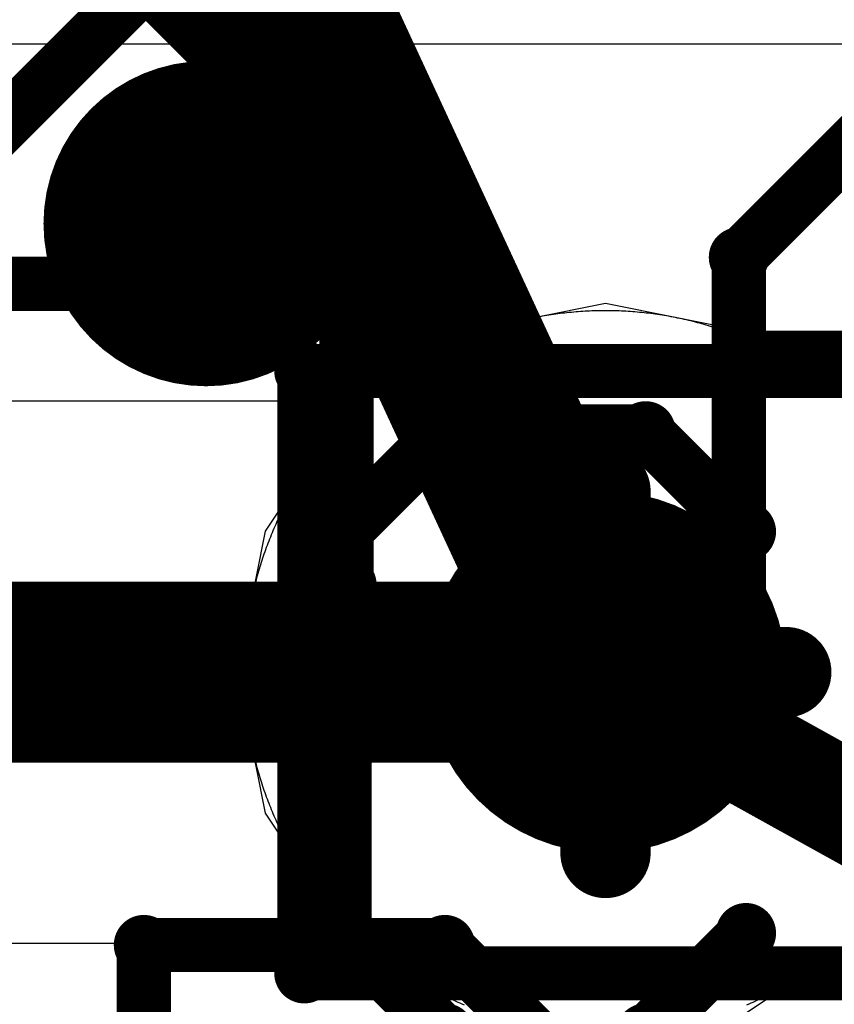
# Model space of a CAD drawing. Extents: x -1.5 to 9, y -3 to 5.
# Tile 67 of 256: x 0.4007 to 0.4458, y 1.299 to 1.3535. Entities that reach past the tile are written whole.
import ezdxf

# ---------------------------------------------------------------- set-up
doc = ezdxf.new("R2010")
doc.units = 0
doc.layers.get('0').update_dxf_attribs({"linetype": 'CONTINUOUS'})
for name, color, linetype in [('qfn16-30-34-a_backdrills_drill_3_4', 1, 'CONTINUOUS'), ('qfn16-30-34-a_copper_signal_1', 1, 'CONTINUOUS'), ('qfn16-30-34-a_copper_signal_2', 1, 'CONTINUOUS'), ('qfn16-30-34-a_copper_signal_bot', 5, 'CONTINUOUS'), ('qfn16-30-34-a_copper_signal_top', 1, 'CONTINUOUS'), ('qfn16-30-34-a_drawing_1', 1, 'CONTINUOUS'), ('qfn16-30-34-a_drawing_4', 1, 'CONTINUOUS'), ('qfn16-30-34-a_drillmap_1', 1, 'CONTINUOUS'), ('qfn16-30-34-a_drillmap_4', 1, 'CONTINUOUS'), ('qfn16-30-34-a_mechanical_19', 1, 'CONTINUOUS'), ('qfn16-30-34-a_pth_drill', 1, 'CONTINUOUS')]:
    doc.layers.add(name, color=color, linetype=linetype)

# ---------------------------------------------------------------- blocks, each defined once
blk = doc.blocks.new('D22')
at = {"const_width": 0.003}
blk.add_lwpolyline([(-0.0015, 0, 1), (0.0015, 0, 1)], format="xyb", close=True, dxfattribs=at)
blk = doc.blocks.new('D28')
at = {"const_width": 0.009}
blk.add_lwpolyline([(-0.0045, 0, 1), (0.0045, 0, 1)], format="xyb", close=True, dxfattribs=at)
blk = doc.blocks.new('D29')
at = {"const_width": 0.01}
blk.add_lwpolyline([(-0.005, 0, 1), (0.005, 0, 1)], format="xyb", close=True, dxfattribs=at)
blk = doc.blocks.new('D20')
at = {"const_width": 0.005}
blk.add_lwpolyline([(-0.0025, 0, 1), (0.0025, 0, 1)], format="xyb", close=True, dxfattribs=at)
blk = doc.blocks.new('D55')
at = {"const_width": 0.005}
blk.add_lwpolyline([(-0.0025, 0, 1), (0.0025, 0, 1)], format="xyb", close=True, dxfattribs=at)
blk = doc.blocks.new('D63')
at = {"const_width": 0.004}
blk.add_lwpolyline([(-0.002, 0, 1), (0.002, 0, 1)], format="xyb", close=True, dxfattribs=at)
blk = doc.blocks.new('D65')
at = {"const_width": 0.005005}
blk.add_lwpolyline([(-0.002502, 0, 1), (0.002502, 0, 1)], format="xyb", close=True, dxfattribs=at)
blk = doc.blocks.new('D66')
at = {"const_width": 0.005005}
blk.add_lwpolyline([(-0.002502, 0, 1), (0.002502, 0, 1)], format="xyb", close=True, dxfattribs=at)
blk = doc.blocks.new('D69')
at = {"const_width": 0.001667}
blk.add_lwpolyline([(-0.000833, 0, 1), (0.000833, 0, 1)], format="xyb", close=True, dxfattribs=at)
blk = doc.blocks.new('D44')
at = {"const_width": 0.0025}
blk.add_lwpolyline([(-0.00125, 0, 1), (0.00125, 0, 1)], format="xyb", close=True, dxfattribs=at)

msp = doc.modelspace()

# ---------------------------------------------------------------- linework, layer by layer
at = {"layer": 'qfn16-30-34-a_copper_signal_1', "color": 1}
for points in [[(0.433107, 1.337429), (0.432981, 1.337429), (0.432856, 1.337428), (0.43273, 1.337426), (0.432604, 1.337423), (0.432479, 1.337419), (0.432353, 1.337415), (0.432228, 1.33741), (0.432102, 1.337404), (0.431976, 1.337397), (0.431851, 1.33739), (0.431726, 1.337381), (0.4316, 1.337372), (0.431475, 1.337363), (0.43135, 1.337352), (0.431225, 1.337341), (0.4311, 1.337328), (0.430975, 1.337315), (0.43085, 1.337302), (0.430725, 1.337287), (0.4306, 1.337272), (0.430476, 1.337255), (0.430351, 1.337238), (0.430227, 1.337221), (0.430102, 1.337202), (0.429978, 1.337183), (0.429854, 1.337163), (0.42973, 1.337142), (0.429606, 1.337121), (0.429483, 1.337098), (0.429359, 1.337075), (0.429236, 1.337051), (0.429113, 1.337026), (0.42899, 1.337001), (0.428867, 1.336975), (0.428744, 1.336948), (0.428622, 1.33692), (0.428499, 1.336891), (0.428377, 1.336862), (0.428255, 1.336832), (0.428133, 1.336801), (0.428012, 1.336769), (0.42789, 1.336737), (0.427769, 1.336704), (0.427648, 1.33667), (0.427527, 1.336635), (0.427406, 1.3366), (0.427286, 1.336563), (0.427166, 1.336527), (0.427046, 1.336489), (0.426926, 1.33645), (0.426807, 1.336411), (0.426688, 1.336371), (0.426569, 1.336331), (0.42645, 1.336289), (0.426332, 1.336247), (0.426214, 1.336204), (0.426096, 1.33616), (0.425979, 1.336116), (0.425861, 1.336071), (0.425744, 1.336025), (0.425628, 1.335978), (0.425511, 1.335931), (0.425395, 1.335883), (0.425279, 1.335834), (0.425164, 1.335784), (0.425049, 1.335734), (0.424934, 1.335683), (0.424819, 1.335631), (0.424705, 1.335579), (0.424591, 1.335526), (0.424478, 1.335472), (0.424365, 1.335417), (0.424252, 1.335362), (0.424139, 1.335306), (0.424027, 1.335249), (0.423915, 1.335192), (0.423804, 1.335134), (0.423693, 1.335075), (0.423582, 1.335016), (0.423472, 1.334955), (0.423362, 1.334895), (0.423252, 1.334833), (0.423143, 1.334771), (0.423034, 1.334708), (0.422926, 1.334644), (0.422818, 1.33458), (0.422711, 1.334515), (0.422603, 1.334449), (0.422497, 1.334383), (0.42239, 1.334316), (0.422284, 1.334248), (0.422179, 1.33418), (0.422074, 1.334111), (0.421969, 1.334041), (0.421865, 1.333971), (0.421762, 1.3339), (0.421658, 1.333828), (0.421555, 1.333756), (0.421453, 1.333683), (0.421351, 1.33361), (0.42125, 1.333535), (0.421149, 1.333461), (0.421048, 1.333385), (0.420948, 1.333309), (0.420849, 1.333232), (0.42075, 1.333155), (0.420651, 1.333077), (0.420553, 1.332998), (0.420455, 1.332919), (0.420358, 1.33284), (0.420262, 1.332759), (0.420166, 1.332678), (0.42007, 1.332597), (0.419975, 1.332514), (0.419881, 1.332431), (0.419787, 1.332348), (0.419693, 1.332264), (0.4196, 1.332179), (0.419508, 1.332094), (0.419416, 1.332009), (0.419325, 1.331922), (0.419234, 1.331835), (0.419144, 1.331748), (0.419054, 1.33166), (0.418965, 1.331571), (0.418876, 1.331482), (0.418788, 1.331393), (0.418701, 1.331302), (0.418614, 1.331211), (0.418527, 1.33112), (0.418442, 1.331028), (0.418357, 1.330936), (0.418272, 1.330843), (0.418188, 1.330749), (0.418105, 1.330656), (0.418022, 1.330561), (0.41794, 1.330466), (0.417858, 1.33037), (0.417777, 1.330274), (0.417697, 1.330178), (0.417617, 1.330081), (0.417538, 1.329983), (0.417459, 1.329885), (0.417381, 1.329786), (0.417304, 1.329687), (0.417227, 1.329588), (0.417151, 1.329488), (0.417075, 1.329387), (0.417001, 1.329286), (0.416926, 1.329185), (0.416853, 1.329083), (0.41678, 1.328981), (0.416708, 1.328878), (0.416636, 1.328775), (0.416565, 1.328671), (0.416495, 1.328567), (0.416425, 1.328462), (0.416356, 1.328357), (0.416288, 1.328252), (0.41622, 1.328146), (0.416153, 1.32804), (0.416087, 1.327933), (0.416021, 1.327826), (0.415956, 1.327718), (0.415892, 1.32761), (0.415828, 1.327502), (0.415765, 1.327393), (0.415703, 1.327284), (0.415642, 1.327174), (0.415581, 1.327064), (0.415521, 1.326954), (0.415461, 1.326843), (0.415402, 1.326732), (0.415344, 1.326621), (0.415287, 1.326509), (0.41523, 1.326397), (0.415174, 1.326284), (0.415119, 1.326172), (0.415064, 1.326058), (0.41501, 1.325945), (0.414957, 1.325831), (0.414905, 1.325717), (0.414853, 1.325602), (0.414802, 1.325487), (0.414752, 1.325372), (0.414702, 1.325257), (0.414653, 1.325141), (0.414605, 1.325025), (0.414558, 1.324908), (0.414511, 1.324792), (0.414465, 1.324675), (0.41442, 1.324557), (0.414376, 1.32444), (0.414332, 1.324322), (0.414289, 1.324204), (0.414247, 1.324086), (0.414205, 1.323967), (0.414165, 1.323848), (0.414125, 1.323729), (0.414086, 1.32361), (0.414047, 1.32349), (0.41401, 1.32337), (0.413973, 1.32325), (0.413936, 1.32313), (0.413901, 1.323009), (0.413866, 1.322888), (0.413832, 1.322767), (0.413799, 1.322646), (0.413767, 1.322525), (0.413735, 1.322403), (0.413704, 1.322281), (0.413674, 1.322159), (0.413645, 1.322037), (0.413616, 1.321915), (0.413589, 1.321792), (0.413561, 1.321669), (0.413535, 1.321546), (0.41351, 1.321423), (0.413485, 1.3213), (0.413461, 1.321177), (0.413438, 1.321053), (0.413416, 1.32093), (0.413394, 1.320806), (0.413373, 1.320682), (0.413353, 1.320558), (0.413334, 1.320434), (0.413315, 1.320309), (0.413298, 1.320185), (0.413281, 1.320061), (0.413264, 1.319936), (0.413249, 1.319811), (0.413235, 1.319686), (0.413221, 1.319561), (0.413208, 1.319436), (0.413196, 1.319311), (0.413184, 1.319186), (0.413173, 1.319061), (0.413164, 1.318936), (0.413155, 1.31881), (0.413146, 1.318685), (0.413139, 1.31856), (0.413132, 1.318434), (0.413126, 1.318309), (0.413121, 1.318183), (0.413117, 1.318057), (0.413113, 1.317932), (0.41311, 1.317806), (0.413108, 1.31768), (0.413107, 1.317555), (0.413107, 1.317429), (0.413107, 1.317303), (0.413108, 1.317178), (0.41311, 1.317052), (0.413113, 1.316927), (0.413117, 1.316801), (0.413121, 1.316675), (0.413126, 1.31655), (0.413132, 1.316424), (0.413139, 1.316299), (0.413146, 1.316173), (0.413155, 1.316048), (0.413164, 1.315923), (0.413173, 1.315797), (0.413184, 1.315672), (0.413196, 1.315547), (0.413208, 1.315422), (0.413221, 1.315297), (0.413235, 1.315172), (0.413249, 1.315047), (0.413264, 1.314922), (0.413281, 1.314798), (0.413298, 1.314673), (0.413315, 1.314549), (0.413334, 1.314425), (0.413353, 1.314301), (0.413373, 1.314176), (0.413394, 1.314053), (0.413416, 1.313929), (0.413438, 1.313805), (0.413461, 1.313682), (0.413485, 1.313558), (0.41351, 1.313435), (0.413535, 1.313312), (0.413561, 1.313189), (0.413589, 1.313066), (0.413616, 1.312944), (0.413645, 1.312821), (0.413674, 1.312699), (0.413704, 1.312577), (0.413735, 1.312455), (0.413767, 1.312334), (0.413799, 1.312212), (0.413832, 1.312091), (0.413866, 1.31197), (0.413901, 1.311849), (0.413936, 1.311729), (0.413973, 1.311608), (0.41401, 1.311488), (0.414047, 1.311369), (0.414086, 1.311249), (0.414125, 1.311129), (0.414165, 1.31101), (0.414205, 1.310891), (0.414247, 1.310773), (0.414289, 1.310654), (0.414332, 1.310536), (0.414376, 1.310418), (0.41442, 1.310301), (0.414465, 1.310184), (0.414511, 1.310067), (0.414558, 1.30995), (0.414605, 1.309834), (0.414653, 1.309717), (0.414702, 1.309602), (0.414752, 1.309486), (0.414802, 1.309371), (0.414853, 1.309256), (0.414905, 1.309142), (0.414957, 1.309027), (0.41501, 1.308914), (0.415064, 1.3088), (0.415119, 1.308687), (0.415174, 1.308574), (0.41523, 1.308461), (0.415287, 1.308349), (0.415344, 1.308238), (0.415402, 1.308126), (0.415461, 1.308015), (0.415521, 1.307904), (0.415581, 1.307794), (0.415642, 1.307684), (0.415703, 1.307575), (0.415765, 1.307465), (0.415828, 1.307357), (0.415892, 1.307248), (0.415956, 1.30714), (0.416021, 1.307033), (0.416087, 1.306926), (0.416153, 1.306819), (0.41622, 1.306713), (0.416288, 1.306607), (0.416356, 1.306501), (0.416425, 1.306396), (0.416495, 1.306292), (0.416565, 1.306188), (0.416636, 1.306084), (0.416708, 1.30598), (0.41678, 1.305878), (0.416853, 1.305775), (0.416926, 1.305673), (0.417001, 1.305572), (0.417075, 1.305471), (0.417151, 1.30537), (0.417227, 1.305271), (0.417304, 1.305171), (0.417381, 1.305072), (0.417459, 1.304973), (0.417538, 1.304875), (0.417617, 1.304778), (0.417697, 1.304681), (0.417777, 1.304584), (0.417858, 1.304488), (0.41794, 1.304392), (0.418022, 1.304297), (0.418105, 1.304203), (0.418188, 1.304109), (0.418272, 1.304015), (0.418357, 1.303922), (0.418442, 1.30383), (0.418527, 1.303738), (0.418614, 1.303647), (0.418701, 1.303556), (0.418788, 1.303466), (0.418876, 1.303376), (0.418965, 1.303287), (0.419054, 1.303198), (0.419144, 1.30311), (0.419234, 1.303023), (0.419325, 1.302936), (0.419416, 1.30285), (0.419508, 1.302764), (0.4196, 1.302679), (0.419693, 1.302594), (0.419787, 1.30251), (0.419881, 1.302427), (0.419975, 1.302344), (0.42007, 1.302262), (0.420166, 1.30218), (0.420262, 1.302099), (0.420358, 1.302019), (0.420455, 1.301939), (0.420553, 1.30186), (0.420651, 1.301781), (0.42075, 1.301703), (0.420849, 1.301626), (0.420948, 1.301549), (0.421048, 1.301473), (0.421149, 1.301398), (0.42125, 1.301323), (0.421351, 1.301249), (0.421453, 1.301175), (0.421555, 1.301102), (0.421658, 1.30103), (0.421762, 1.300958), (0.421865, 1.300888), (0.421969, 1.300817), (0.422074, 1.300747), (0.422179, 1.300679), (0.422284, 1.30061), (0.42239, 1.300543), (0.422497, 1.300476), (0.422603, 1.300409), (0.422711, 1.300344), (0.422818, 1.300279), (0.422926, 1.300214), (0.423034, 1.300151), (0.423143, 1.300088), (0.423252, 1.300025), (0.423362, 1.299964), (0.423472, 1.299903), (0.423582, 1.299843), (0.423693, 1.299783), (0.423804, 1.299725), (0.423915, 1.299666), (0.424027, 1.299609), (0.424139, 1.299552), (0.424252, 1.299496), (0.424365, 1.299441), (0.424478, 1.299386), (0.424591, 1.299333), (0.424705, 1.299279), (0.424819, 1.299227), (0.424934, 1.299175), (0.425049, 1.299124), (0.425164, 1.299074), (0.425279, 1.299024)], [(0.445855, 1.33284), (0.445758, 1.332919), (0.445661, 1.332998), (0.445563, 1.333077), (0.445464, 1.333155), (0.445365, 1.333232), (0.445266, 1.333309), (0.445166, 1.333385), (0.445065, 1.333461), (0.444964, 1.333535), (0.444863, 1.33361), (0.444761, 1.333683), (0.444658, 1.333756), (0.444556, 1.333828), (0.444452, 1.3339), (0.444349, 1.333971), (0.444245, 1.334041), (0.44414, 1.334111), (0.444035, 1.33418), (0.443929, 1.334248), (0.443824, 1.334316), (0.443717, 1.334383), (0.44361, 1.334449), (0.443503, 1.334515), (0.443396, 1.33458), (0.443288, 1.334644), (0.443179, 1.334708), (0.443071, 1.334771), (0.442962, 1.334833), (0.442852, 1.334895), (0.442742, 1.334955), (0.442632, 1.335016), (0.442521, 1.335075), (0.44241, 1.335134), (0.442298, 1.335192), (0.442187, 1.335249), (0.442075, 1.335306), (0.441962, 1.335362), (0.441849, 1.335417), (0.441736, 1.335472), (0.441623, 1.335526), (0.441509, 1.335579), (0.441394, 1.335631), (0.44128, 1.335683), (0.441165, 1.335734), (0.44105, 1.335784), (0.440934, 1.335834), (0.440819, 1.335883), (0.440702, 1.335931), (0.440586, 1.335978), (0.440469, 1.336025), (0.440352, 1.336071), (0.440235, 1.336116), (0.440118, 1.33616), (0.44, 1.336204), (0.439882, 1.336247), (0.439763, 1.336289), (0.439645, 1.336331), (0.439526, 1.336371), (0.439407, 1.336411), (0.439287, 1.33645), (0.439168, 1.336489), (0.439048, 1.336527), (0.438928, 1.336563), (0.438807, 1.3366), (0.438687, 1.336635), (0.438566, 1.33667), (0.438445, 1.336704), (0.438324, 1.336737), (0.438202, 1.336769), (0.438081, 1.336801), (0.437959, 1.336832), (0.437837, 1.336862), (0.437715, 1.336891), (0.437592, 1.33692), (0.43747, 1.336948), (0.437347, 1.336975), (0.437224, 1.337001), (0.437101, 1.337026), (0.436978, 1.337051), (0.436854, 1.337075), (0.436731, 1.337098), (0.436607, 1.337121), (0.436484, 1.337142), (0.43636, 1.337163), (0.436236, 1.337183), (0.436111, 1.337202), (0.435987, 1.337221), (0.435863, 1.337238), (0.435738, 1.337255), (0.435614, 1.337272), (0.435489, 1.337287), (0.435364, 1.337302), (0.435239, 1.337315), (0.435114, 1.337328), (0.434989, 1.337341), (0.434864, 1.337352), (0.434739, 1.337363), (0.434613, 1.337372), (0.434488, 1.337381), (0.434363, 1.33739), (0.434237, 1.337397), (0.434112, 1.337404), (0.433986, 1.33741), (0.433861, 1.337415), (0.433735, 1.337419), (0.43361, 1.337423), (0.433484, 1.337426), (0.433358, 1.337428), (0.433233, 1.337429), (0.433107, 1.337429)], [(0.440934, 1.299024), (0.44105, 1.299074), (0.441165, 1.299124), (0.44128, 1.299175), (0.441394, 1.299227), (0.441509, 1.299279), (0.441623, 1.299333), (0.441736, 1.299386), (0.441849, 1.299441), (0.441962, 1.299496), (0.442075, 1.299552), (0.442187, 1.299609), (0.442298, 1.299666), (0.44241, 1.299725), (0.442521, 1.299783), (0.442632, 1.299843), (0.442742, 1.299903), (0.442852, 1.299964), (0.442962, 1.300025), (0.443071, 1.300088), (0.443179, 1.300151), (0.443288, 1.300214), (0.443396, 1.300279), (0.443503, 1.300344), (0.44361, 1.300409), (0.443717, 1.300476), (0.443824, 1.300543), (0.443929, 1.30061), (0.444035, 1.300679), (0.44414, 1.300747), (0.444245, 1.300817), (0.444349, 1.300888), (0.444452, 1.300958), (0.444556, 1.30103), (0.444658, 1.301102), (0.444761, 1.301175), (0.444863, 1.301249), (0.444964, 1.301323), (0.445065, 1.301398), (0.445166, 1.301473), (0.445266, 1.301549), (0.445365, 1.301626), (0.445464, 1.301703), (0.445563, 1.301781), (0.445661, 1.30186), (0.445758, 1.301939), (0.445855, 1.302019)]]:
    msp.add_lwpolyline(points, dxfattribs=at)
at = {"layer": 'qfn16-30-34-a_copper_signal_2', "color": 1}
for points in [[(0.445855, 1.33284), (0.445758, 1.332919), (0.445661, 1.332998), (0.445563, 1.333077), (0.445464, 1.333155), (0.445365, 1.333232), (0.445266, 1.333309), (0.445166, 1.333385), (0.445065, 1.333461), (0.444964, 1.333535), (0.444863, 1.33361), (0.444761, 1.333683), (0.444658, 1.333756), (0.444556, 1.333828), (0.444452, 1.3339), (0.444349, 1.333971), (0.444245, 1.334041), (0.44414, 1.334111), (0.444035, 1.33418), (0.443929, 1.334248), (0.443824, 1.334316), (0.443717, 1.334383), (0.44361, 1.334449), (0.443503, 1.334515), (0.443396, 1.33458), (0.443288, 1.334644), (0.443179, 1.334708), (0.443071, 1.334771), (0.442962, 1.334833), (0.442852, 1.334895), (0.442742, 1.334955), (0.442632, 1.335016), (0.442521, 1.335075), (0.44241, 1.335134), (0.442298, 1.335192), (0.442187, 1.335249), (0.442075, 1.335306), (0.441962, 1.335362), (0.441849, 1.335417), (0.441736, 1.335472), (0.441623, 1.335526), (0.441509, 1.335579), (0.441394, 1.335631), (0.44128, 1.335683), (0.441165, 1.335734), (0.44105, 1.335784), (0.440934, 1.335834), (0.440819, 1.335883), (0.440702, 1.335931), (0.440586, 1.335978), (0.440469, 1.336025), (0.440352, 1.336071), (0.440235, 1.336116), (0.440118, 1.33616), (0.44, 1.336204), (0.439882, 1.336247), (0.439763, 1.336289), (0.439645, 1.336331), (0.439526, 1.336371), (0.439407, 1.336411), (0.439287, 1.33645), (0.439168, 1.336489), (0.439048, 1.336527), (0.438928, 1.336563), (0.438807, 1.3366), (0.438687, 1.336635), (0.438566, 1.33667), (0.438445, 1.336704), (0.438324, 1.336737), (0.438202, 1.336769), (0.438081, 1.336801), (0.437959, 1.336832), (0.437837, 1.336862), (0.437715, 1.336891), (0.437592, 1.33692), (0.43747, 1.336948), (0.437347, 1.336975), (0.437224, 1.337001), (0.437101, 1.337026), (0.436978, 1.337051), (0.436854, 1.337075), (0.436731, 1.337098), (0.436607, 1.337121), (0.436484, 1.337142), (0.43636, 1.337163), (0.436236, 1.337183), (0.436111, 1.337202), (0.435987, 1.337221), (0.435863, 1.337238), (0.435738, 1.337255), (0.435614, 1.337272), (0.435489, 1.337287), (0.435364, 1.337302), (0.435239, 1.337315), (0.435114, 1.337328), (0.434989, 1.337341), (0.434864, 1.337352), (0.434739, 1.337363), (0.434613, 1.337372), (0.434488, 1.337381), (0.434363, 1.33739), (0.434237, 1.337397), (0.434112, 1.337404), (0.433986, 1.33741), (0.433861, 1.337415), (0.433735, 1.337419), (0.43361, 1.337423), (0.433484, 1.337426), (0.433358, 1.337428), (0.433233, 1.337429), (0.433107, 1.337429), (0.432981, 1.337429), (0.432856, 1.337428), (0.43273, 1.337426), (0.432604, 1.337423), (0.432479, 1.337419), (0.432353, 1.337415), (0.432228, 1.33741), (0.432102, 1.337404), (0.431976, 1.337397), (0.431851, 1.33739), (0.431726, 1.337381), (0.4316, 1.337372), (0.431475, 1.337363), (0.43135, 1.337352), (0.431225, 1.337341), (0.4311, 1.337328), (0.430975, 1.337315), (0.43085, 1.337302), (0.430725, 1.337287), (0.4306, 1.337272), (0.430476, 1.337255), (0.430351, 1.337238), (0.430227, 1.337221), (0.430102, 1.337202), (0.429978, 1.337183), (0.429854, 1.337163), (0.42973, 1.337142), (0.429606, 1.337121), (0.429483, 1.337098), (0.429359, 1.337075), (0.429236, 1.337051), (0.429113, 1.337026), (0.42899, 1.337001), (0.428867, 1.336975), (0.428744, 1.336948), (0.428622, 1.33692), (0.428499, 1.336891), (0.428377, 1.336862), (0.428255, 1.336832), (0.428133, 1.336801), (0.428012, 1.336769), (0.42789, 1.336737), (0.427769, 1.336704), (0.427648, 1.33667), (0.427527, 1.336635), (0.427406, 1.3366), (0.427286, 1.336563), (0.427166, 1.336527), (0.427046, 1.336489), (0.426926, 1.33645), (0.426807, 1.336411), (0.426688, 1.336371), (0.426569, 1.336331), (0.42645, 1.336289), (0.426332, 1.336247), (0.426214, 1.336204), (0.426096, 1.33616), (0.425979, 1.336116), (0.425861, 1.336071), (0.425744, 1.336025), (0.425628, 1.335978), (0.425511, 1.335931), (0.425395, 1.335883), (0.425279, 1.335834), (0.425164, 1.335784), (0.425049, 1.335734), (0.424934, 1.335683), (0.424819, 1.335631), (0.424705, 1.335579), (0.424591, 1.335526), (0.424478, 1.335472), (0.424365, 1.335417), (0.424252, 1.335362), (0.424139, 1.335306), (0.424027, 1.335249), (0.423915, 1.335192), (0.423804, 1.335134), (0.423693, 1.335075), (0.423582, 1.335016), (0.423472, 1.334955), (0.423362, 1.334895), (0.423252, 1.334833), (0.423143, 1.334771), (0.423034, 1.334708), (0.422926, 1.334644), (0.422818, 1.33458), (0.422711, 1.334515), (0.422603, 1.334449), (0.422497, 1.334383), (0.42239, 1.334316), (0.422284, 1.334248), (0.422179, 1.33418), (0.422074, 1.334111), (0.421969, 1.334041), (0.421865, 1.333971), (0.421762, 1.3339), (0.421658, 1.333828), (0.421555, 1.333756), (0.421453, 1.333683), (0.421351, 1.33361), (0.42125, 1.333535), (0.421149, 1.333461), (0.421048, 1.333385), (0.420948, 1.333309), (0.420849, 1.333232), (0.42075, 1.333155), (0.420651, 1.333077), (0.420553, 1.332998), (0.420455, 1.332919), (0.420358, 1.33284), (0.420262, 1.332759), (0.420166, 1.332678), (0.42007, 1.332597), (0.419975, 1.332514), (0.419878, 1.332429), (0.363784, 1.332429)], [(0.357571, 1.302429), (0.419878, 1.302429), (0.419975, 1.302344), (0.42007, 1.302262), (0.420166, 1.30218), (0.420262, 1.302099), (0.420358, 1.302019), (0.420455, 1.301939), (0.420553, 1.30186), (0.420651, 1.301781), (0.42075, 1.301703), (0.420849, 1.301626), (0.420948, 1.301549), (0.421048, 1.301473), (0.421149, 1.301398), (0.42125, 1.301323), (0.421351, 1.301249), (0.421453, 1.301175), (0.421555, 1.301102), (0.421658, 1.30103), (0.421762, 1.300958), (0.421865, 1.300888), (0.421969, 1.300817), (0.422074, 1.300747), (0.422179, 1.300679), (0.422284, 1.30061), (0.42239, 1.300543), (0.422497, 1.300476), (0.422603, 1.300409), (0.422711, 1.300344), (0.422818, 1.300279), (0.422926, 1.300214), (0.423034, 1.300151), (0.423143, 1.300088), (0.423252, 1.300025), (0.423362, 1.299964), (0.423472, 1.299903), (0.423582, 1.299843), (0.423693, 1.299783), (0.423804, 1.299725), (0.423915, 1.299666), (0.424027, 1.299609), (0.424139, 1.299552), (0.424252, 1.299496), (0.424365, 1.299441), (0.424478, 1.299386), (0.424591, 1.299333), (0.424705, 1.299279), (0.424819, 1.299227), (0.424934, 1.299175), (0.425049, 1.299124), (0.425164, 1.299074), (0.425279, 1.299024)], [(0.440934, 1.299024), (0.44105, 1.299074), (0.441165, 1.299124), (0.44128, 1.299175), (0.441394, 1.299227), (0.441509, 1.299279), (0.441623, 1.299333), (0.441736, 1.299386), (0.441849, 1.299441), (0.441962, 1.299496), (0.442075, 1.299552), (0.442187, 1.299609), (0.442298, 1.299666), (0.44241, 1.299725), (0.442521, 1.299783), (0.442632, 1.299843), (0.442742, 1.299903), (0.442852, 1.299964), (0.442962, 1.300025), (0.443071, 1.300088), (0.443179, 1.300151), (0.443288, 1.300214), (0.443396, 1.300279), (0.443503, 1.300344), (0.44361, 1.300409), (0.443717, 1.300476), (0.443824, 1.300543), (0.443929, 1.30061), (0.444035, 1.300679), (0.44414, 1.300747), (0.444245, 1.300817), (0.444349, 1.300888), (0.444452, 1.300958), (0.444556, 1.30103), (0.444658, 1.301102), (0.444761, 1.301175), (0.444863, 1.301249), (0.444964, 1.301323), (0.445065, 1.301398), (0.445166, 1.301473), (0.445266, 1.301549), (0.445365, 1.301626), (0.445464, 1.301703), (0.445563, 1.301781), (0.445661, 1.30186), (0.445758, 1.301939), (0.445855, 1.302019)]]:
    msp.add_lwpolyline(points, dxfattribs=at)
at = {"layer": 'qfn16-30-34-a_copper_signal_2', "color": 1, "const_width": 0.01}
msp.add_lwpolyline([(0.357571, 1.317429), (0.433107, 1.317429)], dxfattribs=at)
at = {"layer": 'qfn16-30-34-a_copper_signal_bot', "color": 5}
msp.add_lwpolyline([(0.433107, 1.337821), (0.425303, 1.336269), (0.418688, 1.331848), (0.414267, 1.325233), (0.412715, 1.317429), (0.414267, 1.309626), (0.418688, 1.30301), (0.425303, 1.29859), (0.433107, 1.297037), (0.440911, 1.29859), (0.447526, 1.30301), (0.451947, 1.309626), (0.453499, 1.317429), (0.451947, 1.325233), (0.447526, 1.331848), (0.440911, 1.336269), (0.433107, 1.337821)], dxfattribs=at)
at = {"layer": 'qfn16-30-34-a_copper_signal_top', "color": 1}
for points in [[(0.305298, 1.352202), (0.45, 1.352202)], [(0.445855, 1.33284), (0.445758, 1.332919), (0.445661, 1.332998), (0.445563, 1.333077), (0.445464, 1.333155), (0.445365, 1.333232), (0.445266, 1.333309), (0.445166, 1.333385), (0.445065, 1.333461), (0.444964, 1.333535), (0.444863, 1.33361), (0.444761, 1.333683), (0.444658, 1.333756), (0.444556, 1.333828), (0.444452, 1.3339), (0.444349, 1.333971), (0.444245, 1.334041), (0.44414, 1.334111), (0.444035, 1.33418), (0.443929, 1.334248), (0.443824, 1.334316), (0.443717, 1.334383), (0.44361, 1.334449), (0.443503, 1.334515), (0.443396, 1.33458), (0.443288, 1.334644), (0.443179, 1.334708), (0.443071, 1.334771), (0.442962, 1.334833), (0.442852, 1.334895), (0.442742, 1.334955), (0.442632, 1.335016), (0.442521, 1.335075), (0.44241, 1.335134), (0.442298, 1.335192), (0.442187, 1.335249), (0.442075, 1.335306), (0.441962, 1.335362), (0.441849, 1.335417), (0.441736, 1.335472), (0.441623, 1.335526), (0.441509, 1.335579), (0.441394, 1.335631), (0.44128, 1.335683), (0.441165, 1.335734), (0.44105, 1.335784), (0.440934, 1.335834), (0.440819, 1.335883), (0.440702, 1.335931), (0.440586, 1.335978), (0.440469, 1.336025), (0.440352, 1.336071), (0.440235, 1.336116), (0.440118, 1.33616), (0.44, 1.336204), (0.439882, 1.336247), (0.439763, 1.336289), (0.439645, 1.336331), (0.439526, 1.336371), (0.439407, 1.336411), (0.439287, 1.33645), (0.439168, 1.336489), (0.439048, 1.336527), (0.438928, 1.336563), (0.438807, 1.3366), (0.438687, 1.336635), (0.438566, 1.33667), (0.438445, 1.336704), (0.438324, 1.336737), (0.438202, 1.336769), (0.438081, 1.336801), (0.437959, 1.336832), (0.437837, 1.336862), (0.437715, 1.336891), (0.437592, 1.33692), (0.43747, 1.336948), (0.437347, 1.336975), (0.437224, 1.337001), (0.437101, 1.337026), (0.436978, 1.337051), (0.436854, 1.337075), (0.436731, 1.337098), (0.436607, 1.337121), (0.436484, 1.337142), (0.43636, 1.337163), (0.436236, 1.337183), (0.436111, 1.337202), (0.435987, 1.337221), (0.435863, 1.337238), (0.435738, 1.337255), (0.435614, 1.337272), (0.435489, 1.337287), (0.435364, 1.337302), (0.435239, 1.337315), (0.435114, 1.337328), (0.434989, 1.337341), (0.434864, 1.337352), (0.434739, 1.337363), (0.434613, 1.337372), (0.434488, 1.337381), (0.434363, 1.33739), (0.434237, 1.337397), (0.434112, 1.337404), (0.433986, 1.33741), (0.433861, 1.337415), (0.433735, 1.337419), (0.43361, 1.337423), (0.433484, 1.337426), (0.433358, 1.337428), (0.433233, 1.337429), (0.433107, 1.337429), (0.432981, 1.337429), (0.432856, 1.337428), (0.43273, 1.337426), (0.432604, 1.337423), (0.432479, 1.337419), (0.432353, 1.337415), (0.432228, 1.33741), (0.432102, 1.337404), (0.431976, 1.337397), (0.431851, 1.33739), (0.431726, 1.337381), (0.4316, 1.337372), (0.431475, 1.337363), (0.43135, 1.337352), (0.431225, 1.337341), (0.4311, 1.337328), (0.430975, 1.337315), (0.43085, 1.337302), (0.430725, 1.337287), (0.4306, 1.337272), (0.430476, 1.337255), (0.430351, 1.337238), (0.430227, 1.337221), (0.430102, 1.337202), (0.429978, 1.337183), (0.429854, 1.337163), (0.42973, 1.337142), (0.429606, 1.337121), (0.429483, 1.337098), (0.429359, 1.337075), (0.429236, 1.337051), (0.429113, 1.337026), (0.42899, 1.337001), (0.428867, 1.336975), (0.428744, 1.336948), (0.428622, 1.33692), (0.428499, 1.336891), (0.428377, 1.336862), (0.428255, 1.336832), (0.428133, 1.336801), (0.428012, 1.336769), (0.42789, 1.336737), (0.427769, 1.336704), (0.427648, 1.33667), (0.427527, 1.336635), (0.427406, 1.3366), (0.427286, 1.336563), (0.427166, 1.336527), (0.427046, 1.336489), (0.426926, 1.33645), (0.426807, 1.336411), (0.426688, 1.336371), (0.426569, 1.336331), (0.42645, 1.336289), (0.426332, 1.336247), (0.426214, 1.336204), (0.426096, 1.33616), (0.425979, 1.336116), (0.425861, 1.336071), (0.425744, 1.336025), (0.425628, 1.335978), (0.425511, 1.335931), (0.425395, 1.335883), (0.425279, 1.335834), (0.425164, 1.335784), (0.425049, 1.335734), (0.424934, 1.335683), (0.424819, 1.335631), (0.424705, 1.335579), (0.424591, 1.335526), (0.424478, 1.335472), (0.424365, 1.335417), (0.424252, 1.335362), (0.424139, 1.335306), (0.424027, 1.335249), (0.423915, 1.335192), (0.423804, 1.335134), (0.423693, 1.335075), (0.423582, 1.335016), (0.423472, 1.334955), (0.423362, 1.334895), (0.423252, 1.334833), (0.423143, 1.334771), (0.423034, 1.334708), (0.422926, 1.334644), (0.422818, 1.33458), (0.422711, 1.334515), (0.422603, 1.334449), (0.422497, 1.334383), (0.42239, 1.334316), (0.422284, 1.334248), (0.422179, 1.33418), (0.422074, 1.334111), (0.421969, 1.334041), (0.421865, 1.333971), (0.421762, 1.3339), (0.421658, 1.333828), (0.421555, 1.333756), (0.421453, 1.333683), (0.421351, 1.33361), (0.42125, 1.333535), (0.421149, 1.333461), (0.421048, 1.333385), (0.420948, 1.333309), (0.420849, 1.333232), (0.42075, 1.333155), (0.420651, 1.333077), (0.420553, 1.332998), (0.420455, 1.332919), (0.420358, 1.33284), (0.420262, 1.332759), (0.420166, 1.332678), (0.42007, 1.332597), (0.419975, 1.332514), (0.419881, 1.332431), (0.419787, 1.332348), (0.419693, 1.332264), (0.4196, 1.332179), (0.419508, 1.332094), (0.419416, 1.332009), (0.419325, 1.331922), (0.419234, 1.331835), (0.419144, 1.331748), (0.419054, 1.33166), (0.418965, 1.331571), (0.418876, 1.331482), (0.418788, 1.331393), (0.418701, 1.331302), (0.418614, 1.331211), (0.418527, 1.33112), (0.418442, 1.331028), (0.418357, 1.330936), (0.418272, 1.330843), (0.418188, 1.330749), (0.418105, 1.330656), (0.418022, 1.330561), (0.41794, 1.330466), (0.417858, 1.33037), (0.417777, 1.330274), (0.417697, 1.330178), (0.417617, 1.330081), (0.417538, 1.329983), (0.417459, 1.329885), (0.417381, 1.329786), (0.417304, 1.329687), (0.417227, 1.329588), (0.417151, 1.329488), (0.417075, 1.329387), (0.417001, 1.329286), (0.416926, 1.329185), (0.416853, 1.329083), (0.41678, 1.328981), (0.416708, 1.328878), (0.416636, 1.328775), (0.416565, 1.328671), (0.416495, 1.328567), (0.416425, 1.328462), (0.416356, 1.328357), (0.416288, 1.328252), (0.41622, 1.328146), (0.416153, 1.32804), (0.416087, 1.327933), (0.416021, 1.327826), (0.415956, 1.327718), (0.415892, 1.32761), (0.415828, 1.327502), (0.415765, 1.327393), (0.415703, 1.327284), (0.415642, 1.327174), (0.415581, 1.327064), (0.415521, 1.326954), (0.415461, 1.326843), (0.415402, 1.326732), (0.415344, 1.326621), (0.415287, 1.326509), (0.41523, 1.326397), (0.415174, 1.326284), (0.415119, 1.326172), (0.415064, 1.326058), (0.41501, 1.325945), (0.414957, 1.325831), (0.414905, 1.325717), (0.414853, 1.325602), (0.414802, 1.325487), (0.414752, 1.325372), (0.414702, 1.325257), (0.414653, 1.325141), (0.414605, 1.325025), (0.414558, 1.324908), (0.414511, 1.324792), (0.414465, 1.324675), (0.41442, 1.324557), (0.414376, 1.32444), (0.414332, 1.324322), (0.414289, 1.324204), (0.414247, 1.324086), (0.414205, 1.323967), (0.414165, 1.323848), (0.414125, 1.323729), (0.414086, 1.32361), (0.414047, 1.32349), (0.41401, 1.32337), (0.413973, 1.32325), (0.413936, 1.32313), (0.413901, 1.323009), (0.413866, 1.322888), (0.413832, 1.322767), (0.413799, 1.322646), (0.413767, 1.322525), (0.413735, 1.322403), (0.413704, 1.322281), (0.413674, 1.322159), (0.413645, 1.322037), (0.413616, 1.321915), (0.413589, 1.321792), (0.413561, 1.321669), (0.413535, 1.321546), (0.41351, 1.321423), (0.413485, 1.3213), (0.413461, 1.321177), (0.413438, 1.321053), (0.413416, 1.32093), (0.413394, 1.320806), (0.413373, 1.320682), (0.413353, 1.320558), (0.413334, 1.320434), (0.413315, 1.320309), (0.413298, 1.320185), (0.413281, 1.320061), (0.413264, 1.319936), (0.413249, 1.319811), (0.413235, 1.319686), (0.413221, 1.319561), (0.413208, 1.319436), (0.413196, 1.319311), (0.413184, 1.319186), (0.413173, 1.319061), (0.413164, 1.318936), (0.413155, 1.31881), (0.413146, 1.318685), (0.413139, 1.31856), (0.413132, 1.318434), (0.413126, 1.318309), (0.413121, 1.318183), (0.413117, 1.318057), (0.413113, 1.317932), (0.41311, 1.317806), (0.413108, 1.31768), (0.413107, 1.317555), (0.413107, 1.317429), (0.413107, 1.317303), (0.413108, 1.317178), (0.41311, 1.317052), (0.413113, 1.316927), (0.413117, 1.316801), (0.413121, 1.316675), (0.413126, 1.31655), (0.413132, 1.316424), (0.413139, 1.316299), (0.413146, 1.316173), (0.413155, 1.316048), (0.413164, 1.315923), (0.413173, 1.315797), (0.413184, 1.315672), (0.413196, 1.315547), (0.413208, 1.315422), (0.413221, 1.315297), (0.413235, 1.315172), (0.413249, 1.315047), (0.413264, 1.314922), (0.413281, 1.314798), (0.413298, 1.314673), (0.413315, 1.314549), (0.413334, 1.314425), (0.413353, 1.314301), (0.413373, 1.314176), (0.413394, 1.314053), (0.413416, 1.313929), (0.413438, 1.313805), (0.413461, 1.313682), (0.413485, 1.313558), (0.41351, 1.313435), (0.413535, 1.313312), (0.413561, 1.313189), (0.413589, 1.313066), (0.413616, 1.312944), (0.413645, 1.312821), (0.413674, 1.312699), (0.413704, 1.312577), (0.413735, 1.312455), (0.413767, 1.312334), (0.413799, 1.312212), (0.413832, 1.312091), (0.413866, 1.31197), (0.413901, 1.311849), (0.413936, 1.311729), (0.413973, 1.311608), (0.41401, 1.311488), (0.414047, 1.311369), (0.414086, 1.311249), (0.414125, 1.311129), (0.414165, 1.31101), (0.414205, 1.310891), (0.414247, 1.310773), (0.414289, 1.310654), (0.414332, 1.310536), (0.414376, 1.310418), (0.41442, 1.310301), (0.414465, 1.310184), (0.414511, 1.310067), (0.414558, 1.30995), (0.414605, 1.309834), (0.414653, 1.309717), (0.414702, 1.309602), (0.414752, 1.309486), (0.414802, 1.309371), (0.414853, 1.309256), (0.414905, 1.309142), (0.414957, 1.309027), (0.41501, 1.308914), (0.415064, 1.3088), (0.415119, 1.308687), (0.415174, 1.308574), (0.41523, 1.308461), (0.415287, 1.308349), (0.415344, 1.308238), (0.415402, 1.308126), (0.415461, 1.308015), (0.415521, 1.307904), (0.415581, 1.307794), (0.415642, 1.307684), (0.415703, 1.307575), (0.415765, 1.307465), (0.415828, 1.307357), (0.415892, 1.307248), (0.415956, 1.30714), (0.416021, 1.307033), (0.416087, 1.306926), (0.416153, 1.306819), (0.41622, 1.306713), (0.416288, 1.306607), (0.416356, 1.306501), (0.416425, 1.306396), (0.416495, 1.306292), (0.416565, 1.306188), (0.416636, 1.306084), (0.416708, 1.30598), (0.41678, 1.305878), (0.416853, 1.305775), (0.416926, 1.305673), (0.417001, 1.305572), (0.417075, 1.305471), (0.417151, 1.30537), (0.417227, 1.305271), (0.417304, 1.305171), (0.417381, 1.305072), (0.417459, 1.304973), (0.417538, 1.304875), (0.417617, 1.304778), (0.417697, 1.304681), (0.417777, 1.304584), (0.417858, 1.304488), (0.41794, 1.304392), (0.418022, 1.304297), (0.418105, 1.304203), (0.418188, 1.304109), (0.418272, 1.304015), (0.418357, 1.303922), (0.418442, 1.30383), (0.418527, 1.303738), (0.418614, 1.303647), (0.418701, 1.303556), (0.418788, 1.303466), (0.418876, 1.303376), (0.418965, 1.303287), (0.419054, 1.303198), (0.419144, 1.30311), (0.419234, 1.303023), (0.419325, 1.302936), (0.419416, 1.30285), (0.419508, 1.302764), (0.4196, 1.302679), (0.419693, 1.302594), (0.419787, 1.30251), (0.419881, 1.302427), (0.419975, 1.302344), (0.42007, 1.302262), (0.420166, 1.30218), (0.420262, 1.302099), (0.420358, 1.302019), (0.420455, 1.301939), (0.420553, 1.30186), (0.420651, 1.301781), (0.42075, 1.301703), (0.420849, 1.301626), (0.420948, 1.301549), (0.421048, 1.301473), (0.421149, 1.301398), (0.42125, 1.301323), (0.421351, 1.301249), (0.421453, 1.301175), (0.421555, 1.301102), (0.421658, 1.30103), (0.421762, 1.300958), (0.421865, 1.300888), (0.421969, 1.300817), (0.422074, 1.300747), (0.422179, 1.300679), (0.422284, 1.30061), (0.42239, 1.300543), (0.422497, 1.300476), (0.422603, 1.300409), (0.422711, 1.300344), (0.422818, 1.300279), (0.422926, 1.300214), (0.423034, 1.300151), (0.423143, 1.300088), (0.423252, 1.300025), (0.423362, 1.299964), (0.423472, 1.299903), (0.423582, 1.299843), (0.423693, 1.299783), (0.423804, 1.299725), (0.423915, 1.299666), (0.424027, 1.299609), (0.424139, 1.299552), (0.424252, 1.299496), (0.424365, 1.299441), (0.424478, 1.299386), (0.424591, 1.299333), (0.424705, 1.299279), (0.424819, 1.299227), (0.424934, 1.299175), (0.425049, 1.299124), (0.425164, 1.299074), (0.425279, 1.299024)]]:
    msp.add_lwpolyline(points, dxfattribs=at)
at = {"layer": 'qfn16-30-34-a_copper_signal_top', "color": 1, "const_width": 0.006}
msp.add_lwpolyline([(0.433107, 1.317429), (0.492198, 1.284652)], dxfattribs=at)
at = {"layer": 'qfn16-30-34-a_drawing_1', "color": 1, "const_width": 0.003}
for points in [[(0.396559, 1.344471), (0.407667, 1.355578)], [(0.407667, 1.355578), (0.418774, 1.344471)], [(0.44049, 1.340385), (0.451598, 1.351493)], [(0.418774, 1.344471), (0.418774, 1.322256)], [(0.44049, 1.31817), (0.44049, 1.340385)], [(0.418774, 1.338917), (0.396559, 1.338917)], [(0.418774, 1.322256), (0.418774, 1.338917)], [(0.462705, 1.334832), (0.44049, 1.334832)], [(0.42422, 1.330757), (0.418666, 1.325204)], [(0.435327, 1.330757), (0.42422, 1.330757)], [(0.440881, 1.325204), (0.435327, 1.330757)], [(0.418666, 1.325204), (0.418666, 1.302988)], [(0.418666, 1.302988), (0.42422, 1.297435)], [(0.435327, 1.297435), (0.440881, 1.302988)], [(0.407559, 1.302328), (0.407559, 1.269006)], [(0.424221, 1.302328), (0.407559, 1.302328)], [(0.429774, 1.296774), (0.424221, 1.302328)]]:
    msp.add_lwpolyline(points, dxfattribs=at)
at = {"layer": 'qfn16-30-34-a_drawing_4', "color": 1, "const_width": 0.003}
for points in [[(0.41644, 1.334096), (0.449774, 1.334096)], [(0.41644, 1.300763), (0.41644, 1.334096)], [(0.41644, 1.300763), (0.449774, 1.300763)]]:
    msp.add_lwpolyline(points, dxfattribs=at)
at = {"layer": 'qfn16-30-34-a_drillmap_1', "color": 1, "const_width": 0.005}
for points in [[(0.411, 1.33825), (0.411, 1.34625)], [(0.407, 1.34225), (0.415, 1.34225)], [(0.433107, 1.312424), (0.433107, 1.322434)], [(0.428102, 1.317429), (0.438112, 1.317429)]]:
    msp.add_lwpolyline(points, dxfattribs=at)
at = {"layer": 'qfn16-30-34-a_drillmap_4', "color": 1, "const_width": 0.005}
for points in [[(0.433107, 1.307424), (0.433107, 1.327434)], [(0.423102, 1.317429), (0.443112, 1.317429)]]:
    msp.add_lwpolyline(points, dxfattribs=at)
at = {"layer": 'qfn16-30-34-a_mechanical_19', "color": 1, "const_width": 0.01}
msp.add_lwpolyline([(-0.3, 2.9), (0.433107, 1.317429)], dxfattribs=at)

# ---------------------------------------------------------------- block references
at = {"layer": 'qfn16-30-34-a_backdrills_drill_3_4'}
msp.add_blockref('D66', (0.433107, 1.317429), dxfattribs=at)
at = {"layer": 'qfn16-30-34-a_copper_signal_1'}
for name, p in [('D28', (0.411, 1.34225)), ('D29', (0.433107, 1.317429))]:
    msp.add_blockref(name, p, dxfattribs=at)
at = {"layer": 'qfn16-30-34-a_copper_signal_2'}
for name, p in [('D28', (0.411, 1.34225)), ('D29', (0.433107, 1.317429)), ('D20', (0.433107, 1.317429))]:
    msp.add_blockref(name, p, dxfattribs=at)
at = {"layer": 'qfn16-30-34-a_copper_signal_bot'}
msp.add_blockref('D28', (0.411, 1.34225), dxfattribs=at)
at = {"layer": 'qfn16-30-34-a_copper_signal_top'}
for name, p in [('D28', (0.411, 1.34225)), ('D29', (0.433107, 1.317429)), ('D22', (0.433107, 1.317429))]:
    msp.add_blockref(name, p, dxfattribs=at)
at = {"layer": 'qfn16-30-34-a_drawing_1'}
for p in [(0.418774, 1.344471), (0.44049, 1.340385), (0.418774, 1.338917), (0.44049, 1.334832), (0.42422, 1.330757), (0.435327, 1.330757), (0.418666, 1.325204), (0.440881, 1.325204), (0.418774, 1.322256), (0.44049, 1.31817), (0.418666, 1.302988), (0.440881, 1.302988), (0.407559, 1.302328), (0.407559, 1.302328), (0.424221, 1.302328), (0.42422, 1.297435), (0.435327, 1.297435)]:
    msp.add_blockref('D69', p, dxfattribs=at)
at = {"layer": 'qfn16-30-34-a_drawing_4'}
for p in [(0.41644, 1.334096), (0.41644, 1.334096), (0.41644, 1.300763), (0.41644, 1.300763)]:
    msp.add_blockref('D69', p, dxfattribs=at)
at = {"layer": 'qfn16-30-34-a_drillmap_1'}
for p in [(0.411, 1.34625), (0.407, 1.34225), (0.415, 1.34225), (0.411, 1.33825), (0.433107, 1.322434), (0.428102, 1.317429), (0.438112, 1.317429), (0.433107, 1.312424)]:
    msp.add_blockref('D44', p, dxfattribs=at)
at = {"layer": 'qfn16-30-34-a_drillmap_4'}
for p in [(0.433107, 1.327434), (0.423102, 1.317429), (0.443112, 1.317429), (0.433107, 1.307424)]:
    msp.add_blockref('D44', p, dxfattribs=at)
at = {"layer": 'qfn16-30-34-a_mechanical_19'}
msp.add_blockref('D55', (0.433107, 1.317429), dxfattribs=at)
at = {"layer": 'qfn16-30-34-a_pth_drill'}
for name, p in [('D63', (0.411, 1.34225)), ('D65', (0.433107, 1.317429))]:
    msp.add_blockref(name, p, dxfattribs=at)

doc.saveas('drawing.dxf')
